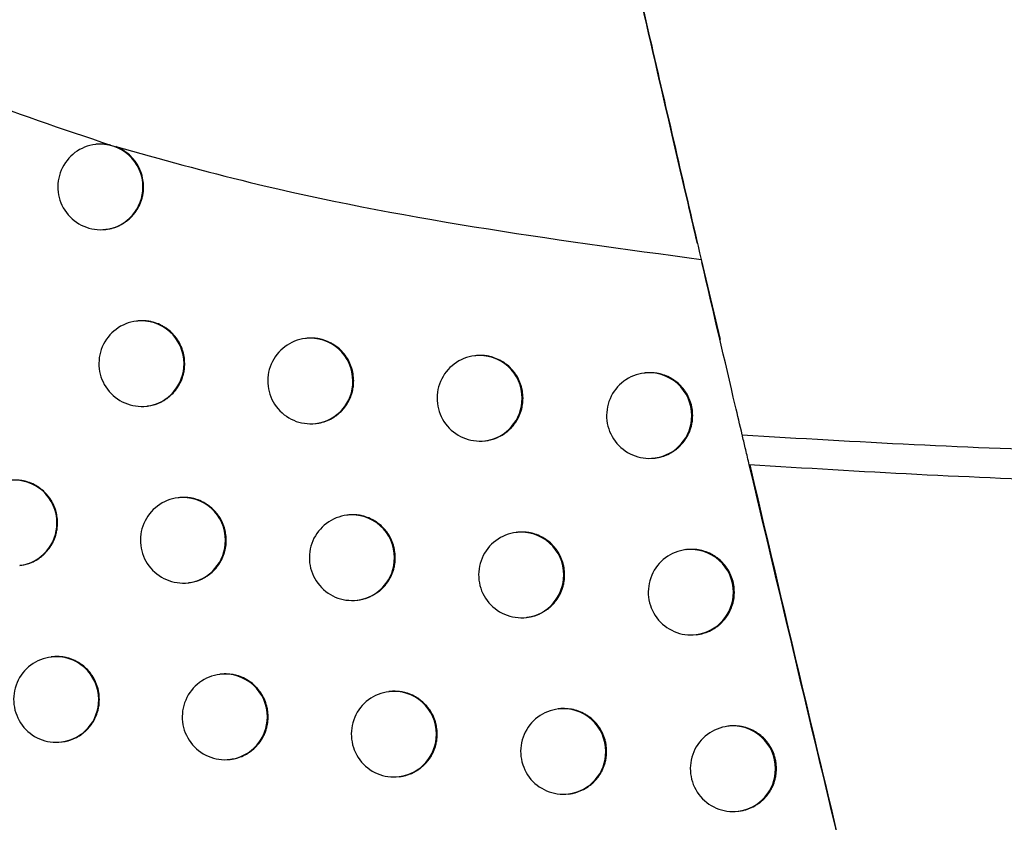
# Model space of a CAD drawing. Header units: millimetres. Extents: x -0.66 to 0.91, y -0.4 to 0.64.
# Tile 122 of 171: x 0.29636 to 0.30786, y 0.0024 to 0.01178. Entities that reach past the tile are written whole.
import ezdxf

# ---------------------------------------------------------------- set-up
doc = ezdxf.new("R2010")
doc.units = ezdxf.units.MM
doc.layers.add('FORMAT', color=7, linetype='Continuous')

msp = doc.modelspace()

# ---------------------------------------------------------------- linework, layer by layer
at = {"layer": 'FORMAT', "color": 7, "linetype": 'Continuous', "lineweight": 25}
for p, q in [((0.297253, 0.010321), (0.297246, 0.01032)), ((0.297421, 0.010312), (0.297482, 0.010293)), ((0.297365, 0.009327), (0.297372, 0.009328)), ((0.304322, 0.008976), (0.304543, 0.008042)), ((0.297733, 0.008256), (0.297726, 0.008255)), ((0.299706, 0.008053), (0.299699, 0.008052)), ((0.301684, 0.007851), (0.301676, 0.00785)), ((0.303665, 0.007649), (0.303658, 0.007648)), ((0.297845, 0.007262), (0.297852, 0.007263)), ((0.299818, 0.007059), (0.299825, 0.00706)), ((0.301795, 0.006857), (0.301803, 0.006858)), ((0.303777, 0.006655), (0.303784, 0.006656)), ((0.298218, 0.006192), (0.298211, 0.006191)), ((0.300192, 0.00599), (0.300184, 0.005989)), ((0.30217, 0.005788), (0.302162, 0.005787)), ((0.304152, 0.005586), (0.304145, 0.005585)), ((0.29636, 0.005402), (0.296367, 0.005403)), ((0.29833, 0.005199), (0.298337, 0.005199)), ((0.300303, 0.004996), (0.300311, 0.004997)), ((0.302281, 0.004794), (0.302289, 0.004795)), ((0.304264, 0.004592), (0.304271, 0.004593)), ((0.296737, 0.004333), (0.296729, 0.004332)), ((0.298707, 0.00413), (0.2987, 0.004129)), ((0.300682, 0.003927), (0.300674, 0.003926)), ((0.30266, 0.003725), (0.302653, 0.003724)), ((0.304643, 0.003524), (0.304636, 0.003523)), ((0.296848, 0.003339), (0.296855, 0.00334)), ((0.298819, 0.003136), (0.298826, 0.003137)), ((0.300793, 0.002933), (0.300801, 0.002934)), ((0.302772, 0.002731), (0.302779, 0.002732)), ((0.304755, 0.00253), (0.304762, 0.002531))]:
    msp.add_line(p, q, dxfattribs=at)
for centre, radius, start, end in [((0.297305, 0.009823), 0.0005, 96.834402, 276.834402), ((0.297302, 0.009825), 0.0004977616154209, 359.783656, 96.494217), ((0.297303, 0.009819), 0.0004962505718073, 277.081511, 0.459763), ((0.297785, 0.007759), 0.0005, 96.834402, 276.834402), ((0.297782, 0.00776), 0.000497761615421, 359.783656, 96.494217), ((0.299755, 0.007558), 0.000497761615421, 359.783656, 96.494217), ((0.299758, 0.007556), 0.0005, 96.834402, 276.834402), ((0.301736, 0.007354), 0.0005, 96.834402, 276.834402), ((0.301733, 0.007356), 0.000497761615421, 359.783656, 96.494217), ((0.297784, 0.007755), 0.0004962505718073, 277.081511, 0.459763), ((0.303717, 0.007152), 0.0005, 96.834402, 276.834402), ((0.303714, 0.007154), 0.000497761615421, 359.783656, 96.494217), ((0.299757, 0.007552), 0.0004962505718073, 277.081511, 0.459763), ((0.301734, 0.00735), 0.0004962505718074, 277.081511, 0.459763), ((0.303716, 0.007148), 0.0004962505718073, 277.081511, 0.459763), ((0.296297, 0.0059), 0.0004977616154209, 359.783656, 96.494217), ((0.29827, 0.005695), 0.0005000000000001, 96.834402, 276.834402), ((0.298267, 0.005697), 0.000497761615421, 359.783656, 96.494217), ((0.300244, 0.005492), 0.0005000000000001, 96.834402, 276.834402), ((0.300241, 0.005494), 0.000497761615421, 359.783656, 96.494217), ((0.296299, 0.005894), 0.0004962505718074, 277.081511, 0.459763), ((0.302222, 0.00529), 0.0005, 96.834402, 276.834402), ((0.302219, 0.005292), 0.0004977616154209, 359.783656, 96.494217), ((0.298268, 0.005691), 0.0004962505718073, 277.081511, 0.459763), ((0.304204, 0.005089), 0.0005000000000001, 96.834402, 276.834402), ((0.304201, 0.00509), 0.000497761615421, 359.783656, 96.494217), ((0.300242, 0.005488), 0.0004962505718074, 277.081511, 0.459763), ((0.30222, 0.005286), 0.0004962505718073, 277.081511, 0.459763), ((0.304202, 0.005085), 0.0004962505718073, 277.081511, 0.459763), ((0.296789, 0.003835), 0.0005, 96.834402, 276.834402), ((0.296785, 0.003837), 0.0004977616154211, 359.783656, 96.494217), ((0.298759, 0.003632), 0.0005, 96.834402, 276.834402), ((0.298756, 0.003634), 0.0004977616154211, 359.783656, 96.494217), ((0.300734, 0.00343), 0.0005, 96.834402, 276.834402), ((0.300731, 0.003432), 0.0004977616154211, 359.783656, 96.494217), ((0.296787, 0.003831), 0.0004962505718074, 277.081511, 0.459763), ((0.302713, 0.003228), 0.0005, 96.834402, 276.834402), ((0.302709, 0.00323), 0.0004977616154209, 359.783656, 96.494217), ((0.298757, 0.003628), 0.0004962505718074, 277.081511, 0.459763), ((0.304695, 0.003026), 0.0005, 96.834402, 276.834402), ((0.304692, 0.003028), 0.0004977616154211, 359.783656, 96.494217), ((0.300732, 0.003426), 0.0004962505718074, 277.081511, 0.459763), ((0.302711, 0.003224), 0.0004962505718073, 277.081511, 0.459763), ((0.304694, 0.003022), 0.0004962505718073, 277.081511, 0.459763)]:
    msp.add_arc(centre, radius, start, end, dxfattribs=at)
for points, knots in [([(0.3020470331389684, 0.0189602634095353), (0.3008905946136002, 0.01877453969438), (0.2985816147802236, 0.0184037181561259), (0.2955339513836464, 0.0174513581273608), (0.2934077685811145, 0.0163472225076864), (0.2924434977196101, 0.015289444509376), (0.2921340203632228, 0.0145798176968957), (0.2921063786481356, 0.0139493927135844), (0.2923267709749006, 0.0132771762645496), (0.292957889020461, 0.0124370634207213), (0.2946385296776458, 0.0112474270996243), (0.2962919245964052, 0.0106914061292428), (0.2974213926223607, 0.010311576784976)], [0, 0, 0, 0, 0.1891959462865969, 0.3777542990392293, 0.5177880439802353, 0.5720933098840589, 0.6062566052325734, 0.6406772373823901, 0.6708837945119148, 0.7183599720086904, 0.8076059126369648, 1, 1, 1, 1]), ([(0.3020470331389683, 0.0189602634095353), (0.3020792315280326, 0.0188156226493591), (0.3022345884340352, 0.0181177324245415), (0.3025339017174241, 0.0167808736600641), (0.3030684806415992, 0.014412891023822), (0.3036973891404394, 0.0116620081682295), (0.3041311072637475, 0.0097966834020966), (0.3043219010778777, 0.0089761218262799)], [0, 0, 0, 0, 0.0470910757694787, 0.2272139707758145, 0.4073527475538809, 0.7392928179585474, 1, 1, 1, 1]), ([(0.3042787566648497, 0.0091610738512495), (0.3042423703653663, 0.009316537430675), (0.303972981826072, 0.0104675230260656), (0.3033733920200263, 0.0130720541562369), (0.3027268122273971, 0.0159129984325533), (0.302410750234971, 0.0173318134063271), (0.3023381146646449, 0.0176578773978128)], [0, 0, 0, 0, 0.0630132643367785, 0.4665231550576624, 0.8773993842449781, 1, 1, 1, 1]), ([(0.2974213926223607, 0.010311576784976), (0.297420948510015, 0.0103116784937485), (0.2974071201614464, 0.0103148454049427), (0.2973795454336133, 0.0103198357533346), (0.2973381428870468, 0.0103241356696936), (0.2972963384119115, 0.0103236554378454), (0.2972674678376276, 0.01032407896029), (0.2972534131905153, 0.010320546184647), (0.297253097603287, 0.0103204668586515)], [0, 0, 0, 0, 0.0080648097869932, 0.2511143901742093, 0.4958638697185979, 0.7432461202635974, 0.9942347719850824, 0.9999999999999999, 0.9999999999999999, 0.9999999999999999, 0.9999999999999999]), ([(0.2973716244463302, 0.0093280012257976), (0.2973813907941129, 0.0093292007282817), (0.2974050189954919, 0.0093321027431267), (0.2974420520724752, 0.0093408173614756), (0.2974820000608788, 0.0093534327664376), (0.2975205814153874, 0.009369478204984), (0.2975575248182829, 0.0093885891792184), (0.2975931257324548, 0.0094110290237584), (0.2976487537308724, 0.0094531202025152), (0.2976973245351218, 0.0095048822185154), (0.2977434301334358, 0.009574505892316), (0.2977684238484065, 0.0096250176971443), (0.2977868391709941, 0.0096780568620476), (0.2977981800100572, 0.0097225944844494), (0.297805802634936, 0.0097714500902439), (0.2978082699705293, 0.009820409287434), (0.297805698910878, 0.0098799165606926), (0.2977962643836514, 0.0099356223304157), (0.2977799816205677, 0.0099894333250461), (0.2977592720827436, 0.0100416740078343), (0.2977321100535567, 0.0100911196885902), (0.2976991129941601, 0.0101364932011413), (0.2976624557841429, 0.0101788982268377), (0.2976206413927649, 0.0102165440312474), (0.2975719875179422, 0.0102501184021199), (0.2975298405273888, 0.0102740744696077), (0.2974982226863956, 0.0102868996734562), (0.2974823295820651, 0.0102933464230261)], [0, 0, 0, 0, 0.0223323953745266, 0.0540298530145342, 0.0861893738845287, 0.1173330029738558, 0.1486944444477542, 0.1803932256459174, 0.2125540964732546, 0.306540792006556, 0.3387028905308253, 0.4009288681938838, 0.4328561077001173, 0.4650181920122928, 0.5042283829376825, 0.5438764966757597, 0.5750174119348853, 0.6380163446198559, 0.6701744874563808, 0.7013154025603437, 0.7643143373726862, 0.7964724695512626, 0.8276135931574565, 0.8906129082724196, 0.9227711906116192, 0.9611799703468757, 1, 1, 1, 1]), ([(0.2974823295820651, 0.010293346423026), (0.2980044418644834, 0.0101485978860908), (0.3002399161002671, 0.0095288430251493), (0.3025507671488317, 0.0092159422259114), (0.3043219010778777, 0.0089761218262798)], [0, 0, 0, 0, 0.2335577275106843, 1, 1, 1, 1]), ([(0.3048016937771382, 0.0069269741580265), (0.3047749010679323, 0.0070407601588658), (0.3046326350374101, 0.0076449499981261), (0.304466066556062, 0.0083588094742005), (0.3043308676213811, 0.008938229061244)], [0, 0, 0, 0, 0.1883282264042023, 1, 1, 1, 1]), ([(0.2982880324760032, 0.0077595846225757), (0.2982867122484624, 0.0077872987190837), (0.298284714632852, 0.0078292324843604), (0.298272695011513, 0.0078842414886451), (0.2982604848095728, 0.0079248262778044), (0.2982397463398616, 0.0079770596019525), (0.2982125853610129, 0.0080265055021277), (0.298179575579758, 0.0080718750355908), (0.298142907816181, 0.0081142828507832), (0.2981010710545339, 0.0081518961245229), (0.2980550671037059, 0.0081837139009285), (0.2980065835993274, 0.0082115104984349), (0.2979547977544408, 0.0082330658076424), (0.2979009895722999, 0.0082477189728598), (0.2978461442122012, 0.0082578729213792), (0.2977903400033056, 0.0082602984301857), (0.2977479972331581, 0.0082582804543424), (0.2977336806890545, 0.0082559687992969), (0.2977333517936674, 0.0082559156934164)], [0, 0, 0, 0, 0.0984038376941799, 0.1488933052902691, 0.1997541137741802, 0.2490060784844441, 0.3486441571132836, 0.3995049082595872, 0.4487576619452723, 0.5483972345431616, 0.5992586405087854, 0.6485145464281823, 0.748160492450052, 0.7990251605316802, 0.8482840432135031, 0.9479360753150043, 0.9988039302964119, 1, 1, 1, 1]), ([(0.3002622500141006, 0.0075569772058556), (0.3002609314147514, 0.0075846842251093), (0.3002589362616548, 0.0076266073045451), (0.3002469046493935, 0.0076816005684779), (0.3002346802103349, 0.0077221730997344), (0.300213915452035, 0.0077743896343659), (0.3001867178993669, 0.0078238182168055), (0.3001536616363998, 0.0078691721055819), (0.3001169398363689, 0.007911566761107), (0.3000750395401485, 0.0079491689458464), (0.3000289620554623, 0.0079809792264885), (0.2999803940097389, 0.0080087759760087), (0.2999285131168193, 0.0080303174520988), (0.2998746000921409, 0.0080450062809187), (0.2998334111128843, 0.008052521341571), (0.2997919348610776, 0.0080566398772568), (0.2997498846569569, 0.0080568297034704), (0.2997212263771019, 0.0080555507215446), (0.2997068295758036, 0.0080532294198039), (0.2997064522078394, 0.0080531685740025)], [0, 0, 0, 0, 0.0983580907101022, 0.1488241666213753, 0.1996614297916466, 0.248890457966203, 0.3484820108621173, 0.3993187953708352, 0.4485532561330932, 0.5481553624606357, 0.5989970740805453, 0.6482470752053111, 0.7478805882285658, 0.7987383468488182, 0.8480036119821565, 0.8976133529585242, 0.9477565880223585, 0.9986305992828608, 1, 1, 1, 1]), ([(0.3022406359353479, 0.007354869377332), (0.302239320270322, 0.0073825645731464), (0.3022373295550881, 0.0074244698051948), (0.3022252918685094, 0.007479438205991), (0.3022130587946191, 0.0075199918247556), (0.3021922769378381, 0.0075721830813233), (0.3021650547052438, 0.0076215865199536), (0.3021319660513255, 0.0076669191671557), (0.3020952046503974, 0.0077092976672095), (0.3020532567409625, 0.00774688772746), (0.3020071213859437, 0.0077786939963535), (0.3019584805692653, 0.0078064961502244), (0.3019065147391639, 0.0078280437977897), (0.3018525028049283, 0.0078427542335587), (0.3018112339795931, 0.007850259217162), (0.3017696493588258, 0.0078544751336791), (0.3017275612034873, 0.0078543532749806), (0.3016986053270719, 0.0078539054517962), (0.3016842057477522, 0.0078509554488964), (0.3016837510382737, 0.0078508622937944)], [0, 0, 0, 0, 0.0982942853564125, 0.1487277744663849, 0.199532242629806, 0.2487292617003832, 0.3482558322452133, 0.3990590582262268, 0.4482698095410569, 0.5478231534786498, 0.598638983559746, 0.6478868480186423, 0.7475151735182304, 0.7983692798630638, 0.8476543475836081, 0.8972838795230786, 0.9474468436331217, 0.9983404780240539, 1, 1, 1, 1]), ([(0.2978518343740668, 0.0072638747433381), (0.2978754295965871, 0.0072672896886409), (0.2979130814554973, 0.0072727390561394), (0.2979623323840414, 0.0072889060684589), (0.2980009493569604, 0.007304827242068), (0.2980379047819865, 0.0073239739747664), (0.2980735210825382, 0.0073464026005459), (0.2981179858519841, 0.0073800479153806), (0.2981581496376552, 0.0074193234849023), (0.2981929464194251, 0.0074631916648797), (0.2982239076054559, 0.0075099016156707), (0.2982488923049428, 0.007560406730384), (0.2982673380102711, 0.0076134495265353), (0.2982786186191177, 0.0076579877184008), (0.2982865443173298, 0.0077068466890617), (0.2982875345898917, 0.0077419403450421), (0.2982880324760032, 0.0077595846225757)], [0, 0, 0, 0, 0.099232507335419, 0.1583493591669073, 0.2155998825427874, 0.2732508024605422, 0.3315218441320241, 0.3906423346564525, 0.5050310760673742, 0.5637221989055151, 0.6228450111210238, 0.7372309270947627, 0.7959207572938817, 0.8550423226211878, 0.9271186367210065, 1, 1, 1, 1]), ([(0.3042231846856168, 0.0071532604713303), (0.3042218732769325, 0.0071809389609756), (0.3042198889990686, 0.0072228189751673), (0.3042078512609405, 0.00727775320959), (0.3041956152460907, 0.0073182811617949), (0.3041748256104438, 0.0073704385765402), (0.304147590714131, 0.0074198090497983), (0.3041144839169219, 0.0074651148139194), (0.3040776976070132, 0.0075074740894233), (0.3040357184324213, 0.0075450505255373), (0.3039895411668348, 0.0075768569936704), (0.3039408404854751, 0.0076046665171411), (0.3038887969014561, 0.0076262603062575), (0.303834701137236, 0.0076409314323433), (0.3037794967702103, 0.0076512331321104), (0.3037234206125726, 0.0076531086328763), (0.3036803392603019, 0.0076521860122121), (0.3036657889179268, 0.0076492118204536), (0.3036652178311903, 0.00764909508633)], [0, 0, 0, 0, 0.0982114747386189, 0.1486026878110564, 0.1993646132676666, 0.2485200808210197, 0.3479622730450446, 0.3987218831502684, 0.4479027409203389, 0.5473944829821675, 0.598177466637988, 0.6474260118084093, 0.7470544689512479, 0.7979071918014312, 0.84722468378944, 0.9469936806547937, 0.9979195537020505, 1, 1, 1, 1]), ([(0.2998251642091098, 0.0070606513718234), (0.2998349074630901, 0.0070618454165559), (0.2998585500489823, 0.0070647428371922), (0.29989563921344, 0.0070734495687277), (0.2999487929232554, 0.0070901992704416), (0.2999997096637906, 0.0071138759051), (0.3000470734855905, 0.0071436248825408), (0.3001029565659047, 0.0071858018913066), (0.3001516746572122, 0.0072375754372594), (0.3001903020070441, 0.0072957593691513), (0.3002173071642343, 0.00734495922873), (0.3002380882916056, 0.0073974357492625), (0.3002528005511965, 0.0074553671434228), (0.300260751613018, 0.0075042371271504), (0.3002617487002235, 0.0075393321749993), (0.3002622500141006, 0.0075569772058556)], [0, 0, 0, 0, 0.0408681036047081, 0.0991688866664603, 0.1583192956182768, 0.2727826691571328, 0.3315120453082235, 0.3906734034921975, 0.5635559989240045, 0.6227169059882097, 0.679991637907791, 0.7958607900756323, 0.855007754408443, 0.9271010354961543, 1, 1, 1, 1]), ([(0.3018025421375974, 0.0068584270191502), (0.3018122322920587, 0.0068596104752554), (0.3018358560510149, 0.0068624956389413), (0.3018729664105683, 0.0068711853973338), (0.3019396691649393, 0.0068921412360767), (0.3020028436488, 0.0069248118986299), (0.3020585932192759, 0.0069668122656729), (0.302089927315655, 0.0069948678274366), (0.3021186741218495, 0.0070253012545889), (0.3021450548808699, 0.0070584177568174), (0.3021684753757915, 0.0070935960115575), (0.3021955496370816, 0.00714281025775), (0.3022163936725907, 0.0071953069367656), (0.3022311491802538, 0.0072532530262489), (0.3022391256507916, 0.0073021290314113), (0.3022401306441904, 0.0073372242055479), (0.3022406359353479, 0.007354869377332)], [0, 0, 0, 0, 0.0405612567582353, 0.0988848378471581, 0.1580581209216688, 0.3310373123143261, 0.3902310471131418, 0.4475416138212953, 0.505253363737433, 0.5635867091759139, 0.6227717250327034, 0.6800452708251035, 0.795913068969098, 0.8550605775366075, 0.9271272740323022, 0.9999999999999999, 0.9999999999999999, 0.9999999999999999, 0.9999999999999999]), ([(0.3037840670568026, 0.0066567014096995), (0.303793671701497, 0.0066578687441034), (0.303817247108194, 0.0066607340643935), (0.3038543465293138, 0.0066693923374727), (0.303907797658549, 0.0066861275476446), (0.3039590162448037, 0.0067098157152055), (0.3040066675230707, 0.0067395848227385), (0.3040405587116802, 0.0067650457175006), (0.3040719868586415, 0.0067931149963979), (0.3041008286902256, 0.0068235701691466), (0.3041272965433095, 0.0068567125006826), (0.3041507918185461, 0.0068919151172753), (0.3041779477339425, 0.0069411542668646), (0.3041988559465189, 0.0069936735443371), (0.3042136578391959, 0.0070516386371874), (0.3042216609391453, 0.0071005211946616), (0.3042226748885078, 0.0071356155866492), (0.3042231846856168, 0.0071532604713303)], [0, 0, 0, 0, 0.0401138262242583, 0.0984627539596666, 0.1576614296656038, 0.2722574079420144, 0.3310558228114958, 0.3902872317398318, 0.4476193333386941, 0.5053530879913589, 0.5637093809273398, 0.6229188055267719, 0.6801803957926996, 0.7960254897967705, 0.8551631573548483, 0.9271784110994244, 1, 1, 1, 1]), ([(0.3048016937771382, 0.0069269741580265), (0.3054705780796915, 0.0068871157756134), (0.3068086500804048, 0.0068073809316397), (0.3088438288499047, 0.0067293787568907), (0.3109050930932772, 0.0066773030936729), (0.312296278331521, 0.0066685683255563), (0.3129920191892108, 0.0066642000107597)], [0, 0, 0, 0, 0.2456240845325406, 0.4913595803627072, 0.7456255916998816, 1, 1, 1, 1]), ([(0.3048842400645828, 0.0065767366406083), (0.3048772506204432, 0.0066063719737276), (0.3048630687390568, 0.0066665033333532), (0.304842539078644, 0.0067535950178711), (0.3048230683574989, 0.006836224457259), (0.3048097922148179, 0.0068925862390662), (0.3048030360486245, 0.0069212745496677), (0.3048016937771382, 0.0069269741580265)], [0, 0, 0, 0, 0.2318367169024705, 0.4704066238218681, 0.702234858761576, 0.9408419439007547, 1, 1, 1, 1]), ([(0.3128616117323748, 0.0063088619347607), (0.3128522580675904, 0.0063088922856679), (0.3121704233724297, 0.0063111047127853), (0.3108160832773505, 0.0063254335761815), (0.3088182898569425, 0.0063771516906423), (0.3068401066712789, 0.0064565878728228), (0.3055362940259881, 0.006536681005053), (0.3048842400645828, 0.0065767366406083)], [0, 0, 0, 0, 0.0035103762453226, 0.255888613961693, 0.5083752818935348, 0.754131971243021, 1, 1, 1, 1]), ([(0.3069577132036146, -0.0020425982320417), (0.3066073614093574, -0.0006072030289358), (0.3059066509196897, 0.0022636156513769), (0.3052250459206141, 0.0051390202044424), (0.3048842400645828, 0.0065767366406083)], [0, 0, 0, 0, 0.4999950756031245, 1, 1, 1, 1]), ([(0.3048897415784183, 0.0065764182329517), (0.3051921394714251, 0.0052914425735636), (0.3059765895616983, 0.0019580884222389), (0.3067928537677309, -0.0013676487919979), (0.3072944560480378, -0.0034113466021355)], [0, 0, 0, 0, 0.3854902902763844, 1, 1, 1, 1]), ([(0.2968021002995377, 0.0058990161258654), (0.2968007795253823, 0.0059267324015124), (0.2967987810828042, 0.0059686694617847), (0.2967867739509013, 0.0060236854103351), (0.2967745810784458, 0.006064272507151), (0.2967590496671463, 0.0061034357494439), (0.2967404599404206, 0.0061409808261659), (0.2967185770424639, 0.0061772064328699), (0.2966937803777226, 0.006211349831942), (0.2966571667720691, 0.0062537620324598), (0.2966153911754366, 0.006291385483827), (0.2965694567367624, 0.0063232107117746), (0.2965210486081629, 0.0063510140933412), (0.2964693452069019, 0.0063725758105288), (0.2964156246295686, 0.0063872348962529), (0.2963608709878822, 0.0063973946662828), (0.296305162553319, 0.0063998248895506), (0.2962629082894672, 0.0063978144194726), (0.2962486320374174, 0.0063955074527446), (0.2962483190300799, 0.0063954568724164)], [0, 0, 0, 0, 0.0984053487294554, 0.1488955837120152, 0.199757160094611, 0.2490098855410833, 0.2986070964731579, 0.3487378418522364, 0.3995994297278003, 0.4488520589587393, 0.5484914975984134, 0.5993529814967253, 0.6486055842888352, 0.748244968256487, 0.7991064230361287, 0.8483590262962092, 0.9479984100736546, 0.9988598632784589, 0.9999999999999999, 0.9999999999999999, 0.9999999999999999, 0.9999999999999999]), ([(0.2987729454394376, 0.0056960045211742), (0.2987716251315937, 0.0057237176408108), (0.2987696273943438, 0.0057656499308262), (0.298757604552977, 0.0058206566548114), (0.298745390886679, 0.0058612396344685), (0.2987246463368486, 0.0059134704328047), (0.2986974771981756, 0.0059629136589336), (0.298664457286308, 0.0060082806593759), (0.2986277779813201, 0.0060506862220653), (0.2985859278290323, 0.0060882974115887), (0.2985399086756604, 0.0061201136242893), (0.298491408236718, 0.0061479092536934), (0.2984396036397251, 0.0061694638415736), (0.2983857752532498, 0.006184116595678), (0.2983309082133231, 0.0061942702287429), (0.2982750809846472, 0.0061966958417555), (0.2982327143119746, 0.0061946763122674), (0.2982183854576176, 0.0061923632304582), (0.2982180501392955, 0.00619230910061)], [0, 0, 0, 0, 0.0983990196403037, 0.1488860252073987, 0.1997443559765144, 0.2489939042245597, 0.3486270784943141, 0.3994852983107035, 0.4487362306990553, 0.5483720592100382, 0.5992314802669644, 0.6484871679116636, 0.7481326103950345, 0.7989969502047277, 0.8482571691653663, 0.9479118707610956, 0.9987810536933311, 1, 1, 1, 1]), ([(0.3007479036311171, 0.0054934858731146), (0.3007465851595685, 0.0055211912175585), (0.300744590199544, 0.005563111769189), (0.3007325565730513, 0.0056181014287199), (0.3007203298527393, 0.0056586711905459), (0.3006995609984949, 0.005710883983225), (0.3006723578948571, 0.0057603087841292), (0.3006392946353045, 0.0058056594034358), (0.3006025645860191, 0.0058480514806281), (0.300560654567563, 0.0058856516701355), (0.3005145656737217, 0.0059174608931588), (0.3004659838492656, 0.0059452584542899), (0.3004140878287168, 0.0059667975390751), (0.3003601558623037, 0.0059814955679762), (0.3003189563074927, 0.0059889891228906), (0.300277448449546, 0.0059931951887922), (0.3002354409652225, 0.005993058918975), (0.3002066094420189, 0.0059926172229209), (0.3001923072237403, 0.0059896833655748), (0.3001919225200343, 0.0059896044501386)], [0, 0, 0, 0, 0.0983494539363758, 0.1488111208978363, 0.1996439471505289, 0.2488686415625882, 0.3484513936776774, 0.3992836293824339, 0.4485149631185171, 0.548110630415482, 0.5989489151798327, 0.6481988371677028, 0.7478320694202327, 0.7986895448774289, 0.8479577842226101, 0.8975704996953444, 0.9477167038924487, 0.9985936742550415, 1, 1, 1, 1]), ([(0.2963666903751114, 0.0054033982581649), (0.2963902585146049, 0.0054068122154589), (0.2964278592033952, 0.0054122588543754), (0.2964770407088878, 0.0054284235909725), (0.2965284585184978, 0.0054496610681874), (0.2965770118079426, 0.0054775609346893), (0.2966214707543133, 0.0055112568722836), (0.2966629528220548, 0.0055486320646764), (0.2966996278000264, 0.0055911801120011), (0.2967305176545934, 0.0056378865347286), (0.2967573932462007, 0.0056870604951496), (0.2967780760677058, 0.0057395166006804), (0.2967927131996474, 0.0057974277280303), (0.296800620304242, 0.005846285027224), (0.2968016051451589, 0.0058813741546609), (0.2968021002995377, 0.0058990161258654)], [0, 0, 0, 0, 0.0993011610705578, 0.1584254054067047, 0.2156785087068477, 0.3315031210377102, 0.3906263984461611, 0.4478797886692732, 0.5637049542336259, 0.622828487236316, 0.6800827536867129, 0.7959097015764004, 0.8550341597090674, 0.927114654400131, 1, 1, 1, 1]), ([(0.3027269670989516, 0.0052914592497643), (0.3027256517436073, 0.0053191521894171), (0.3027236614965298, 0.0053610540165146), (0.3027116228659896, 0.0054160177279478), (0.302699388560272, 0.0054565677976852), (0.3026786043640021, 0.005508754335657), (0.302651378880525, 0.0055581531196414), (0.3026182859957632, 0.0056034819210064), (0.3025815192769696, 0.005645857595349), (0.3025395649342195, 0.0056834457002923), (0.302493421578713, 0.0057152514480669), (0.3024447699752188, 0.0057430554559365), (0.3023927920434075, 0.0057646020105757), (0.3023387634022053, 0.0057793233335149), (0.3022974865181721, 0.005786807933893), (0.3022558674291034, 0.0057911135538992), (0.3022138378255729, 0.0057906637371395), (0.3021846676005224, 0.005791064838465), (0.3021703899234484, 0.0057874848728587), (0.3021699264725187, 0.005787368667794)], [0, 0, 0, 0, 0.0982826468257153, 0.1487101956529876, 0.1995086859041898, 0.2486998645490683, 0.348214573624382, 0.3990116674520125, 0.4482182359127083, 0.5477629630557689, 0.5985742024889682, 0.6478220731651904, 0.7474502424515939, 0.798304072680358, 0.8475934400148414, 0.8972272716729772, 0.9473945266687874, 0.9982924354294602, 0.9999999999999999, 0.9999999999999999, 0.9999999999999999, 0.9999999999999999]), ([(0.2983365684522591, 0.0052002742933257), (0.2983601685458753, 0.005203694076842), (0.2983978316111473, 0.0052091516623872), (0.2984601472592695, 0.0052295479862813), (0.2985109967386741, 0.0052529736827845), (0.2985582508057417, 0.0052827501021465), (0.2986028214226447, 0.0053164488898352), (0.2986430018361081, 0.0053557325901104), (0.2986778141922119, 0.0053995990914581), (0.298701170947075, 0.0054348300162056), (0.298721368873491, 0.0054717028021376), (0.2987383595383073, 0.0055099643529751), (0.2987522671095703, 0.0055499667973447), (0.2987635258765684, 0.0055944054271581), (0.2987714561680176, 0.0056432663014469), (0.2987724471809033, 0.0056783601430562), (0.2987729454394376, 0.0056960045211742)], [0, 0, 0, 0, 0.0992106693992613, 0.1583289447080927, 0.2727186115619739, 0.3314100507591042, 0.3905331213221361, 0.5049263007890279, 0.5636197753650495, 0.6227449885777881, 0.6799967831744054, 0.7376490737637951, 0.7959216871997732, 0.8550440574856, 0.927119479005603, 1, 1, 1, 1]), ([(0.3047101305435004, 0.0050899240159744), (0.3047088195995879, 0.005117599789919), (0.3047068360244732, 0.0051594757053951), (0.3046947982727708, 0.0052144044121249), (0.3046825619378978, 0.0052549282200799), (0.3046617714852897, 0.0053070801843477), (0.3046345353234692, 0.0053564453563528), (0.3046014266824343, 0.0054017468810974), (0.304564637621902, 0.0054441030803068), (0.3045226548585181, 0.0054816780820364), (0.3044764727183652, 0.0055134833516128), (0.3044277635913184, 0.0055412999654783), (0.3043757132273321, 0.0055628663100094), (0.3043215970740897, 0.0055776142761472), (0.304280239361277, 0.0055851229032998), (0.3042385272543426, 0.0055894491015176), (0.3041963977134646, 0.0055890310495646), (0.3041670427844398, 0.005589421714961), (0.3041526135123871, 0.0055858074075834), (0.3041520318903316, 0.0055856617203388)], [0, 0, 0, 0, 0.0981887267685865, 0.1485683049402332, 0.1993185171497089, 0.2484625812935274, 0.3478816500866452, 0.3986293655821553, 0.4478007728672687, 0.5472732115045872, 0.5980461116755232, 0.6472902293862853, 0.746909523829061, 0.7977573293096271, 0.8470756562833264, 0.8967384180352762, 0.9469344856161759, 0.9978610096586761, 1, 1, 1, 1]), ([(0.3003106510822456, 0.0049971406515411), (0.3003203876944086, 0.0049983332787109), (0.3003440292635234, 0.0050012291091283), (0.3003811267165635, 0.0050099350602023), (0.3004476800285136, 0.0050308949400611), (0.3005107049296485, 0.005063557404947), (0.3005663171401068, 0.005105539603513), (0.3005975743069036, 0.0051335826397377), (0.3006262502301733, 0.0051640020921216), (0.3006525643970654, 0.005197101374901), (0.3006759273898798, 0.0052322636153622), (0.300702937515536, 0.0052814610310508), (0.3007237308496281, 0.0053339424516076), (0.3007384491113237, 0.0053918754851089), (0.3007464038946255, 0.0054407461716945), (0.3007474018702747, 0.0054758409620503), (0.3007479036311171, 0.0054934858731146)], [0, 0, 0, 0, 0.0408225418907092, 0.0991216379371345, 0.1582703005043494, 0.3311547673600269, 0.3903156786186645, 0.447602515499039, 0.5052901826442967, 0.563598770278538, 0.6227580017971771, 0.6800276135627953, 0.7958865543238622, 0.8550284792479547, 0.9271114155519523, 1, 1, 1, 1]), ([(0.3022887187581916, 0.0047949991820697), (0.3022983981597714, 0.0047961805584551), (0.3023220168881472, 0.0047990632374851), (0.3023591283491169, 0.0048077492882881), (0.3024258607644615, 0.0048287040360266), (0.3024890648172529, 0.0048613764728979), (0.3025448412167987, 0.0049033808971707), (0.3025761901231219, 0.0049314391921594), (0.3026049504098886, 0.0049618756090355), (0.3026313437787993, 0.0049949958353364), (0.3026547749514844, 0.0050301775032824), (0.3026818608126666, 0.0050793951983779), (0.3027027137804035, 0.0051318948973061), (0.3027174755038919, 0.0051898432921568), (0.302725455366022, 0.0052387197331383), (0.3027264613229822, 0.005273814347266), (0.3027269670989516, 0.0052914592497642)], [0, 0, 0, 0, 0.0405039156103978, 0.0988336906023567, 0.1580132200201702, 0.3310146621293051, 0.3902161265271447, 0.4475319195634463, 0.5052489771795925, 0.5635877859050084, 0.6227785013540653, 0.680052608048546, 0.7959217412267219, 0.8550701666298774, 0.9271320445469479, 1, 1, 1, 1]), ([(0.3042708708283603, 0.004593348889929), (0.3042804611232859, 0.0045945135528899), (0.3043040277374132, 0.0045973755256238), (0.3043411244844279, 0.0046060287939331), (0.3043945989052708, 0.0046227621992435), (0.3044458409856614, 0.0046464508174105), (0.3044935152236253, 0.0046762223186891), (0.3045274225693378, 0.0047016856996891), (0.3045588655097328, 0.004729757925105), (0.3045877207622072, 0.0047602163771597), (0.3046142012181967, 0.0047933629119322), (0.3046377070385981, 0.0048285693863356), (0.3046648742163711, 0.0048778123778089), (0.3046857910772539, 0.0049303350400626), (0.3047005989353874, 0.0049883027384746), (0.3047086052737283, 0.0050371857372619), (0.3047096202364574, 0.0050722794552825), (0.3047101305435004, 0.0050899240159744)], [0, 0, 0, 0, 0.040043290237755, 0.0983999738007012, 0.1576064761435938, 0.2722205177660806, 0.3310283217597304, 0.3902692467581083, 0.4476076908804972, 0.5053478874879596, 0.5637108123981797, 0.6229271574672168, 0.6801893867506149, 0.7960360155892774, 0.8551747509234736, 0.9271841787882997, 1, 1, 1, 1]), ([(0.2972906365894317, 0.0038363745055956), (0.2972893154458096, 0.0038640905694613), (0.2972873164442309, 0.0039060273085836), (0.2972753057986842, 0.0039610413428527), (0.2972631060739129, 0.0040016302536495), (0.297242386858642, 0.0040538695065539), (0.2972152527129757, 0.0041033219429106), (0.2971822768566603, 0.0041486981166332), (0.2971456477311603, 0.0041911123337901), (0.2971038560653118, 0.0042287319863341), (0.2970579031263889, 0.004260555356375), (0.2970094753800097, 0.0042883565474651), (0.2969577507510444, 0.0043099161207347), (0.2969040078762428, 0.00432457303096), (0.2968492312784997, 0.0043347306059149), (0.2967934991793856, 0.0043371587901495), (0.2967512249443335, 0.0043351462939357), (0.2967369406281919, 0.0043328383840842), (0.2967366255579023, 0.0043327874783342)], [0, 0, 0, 0, 0.0984131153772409, 0.1489073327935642, 0.1997729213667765, 0.2490295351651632, 0.3486770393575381, 0.3995426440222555, 0.4487991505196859, 0.5484464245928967, 0.5993118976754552, 0.6485686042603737, 0.7482162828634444, 0.7990819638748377, 0.8483388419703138, 0.9479868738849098, 0.9988527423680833, 1, 1, 1, 1]), ([(0.2992622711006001, 0.0036334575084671), (0.2992609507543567, 0.0036611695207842), (0.2992589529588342, 0.0037031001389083), (0.2992469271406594, 0.0037581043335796), (0.2992347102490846, 0.0037986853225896), (0.2992139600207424, 0.003850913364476), (0.2991867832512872, 0.0039003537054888), (0.2991537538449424, 0.0039457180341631), (0.2991170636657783, 0.0039881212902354), (0.2990752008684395, 0.0040257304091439), (0.2990291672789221, 0.0040575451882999), (0.2989806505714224, 0.0040853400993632), (0.298928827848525, 0.0041068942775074), (0.2988749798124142, 0.004121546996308), (0.298820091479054, 0.0041317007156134), (0.2987642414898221, 0.004134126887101), (0.298721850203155, 0.0041321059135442), (0.2987075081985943, 0.0041297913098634), (0.2987071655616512, 0.0041297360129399)], [0, 0, 0, 0, 0.0983933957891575, 0.1488775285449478, 0.1997329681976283, 0.2489796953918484, 0.3486071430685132, 0.3994624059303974, 0.4487112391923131, 0.5483427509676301, 0.5991998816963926, 0.6484553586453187, 0.74810030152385, 0.7989643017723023, 0.8482261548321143, 0.9478841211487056, 0.9987549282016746, 0.9999999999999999, 0.9999999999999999, 0.9999999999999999, 0.9999999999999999]), ([(0.3012379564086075, 0.0034310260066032), (0.3012366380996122, 0.0034587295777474), (0.3012346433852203, 0.0035006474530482), (0.3012226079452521, 0.003555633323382), (0.301210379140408, 0.0035962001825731), (0.3011896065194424, 0.0036484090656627), (0.3011623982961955, 0.0036978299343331), (0.3011293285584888, 0.0037431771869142), (0.3010925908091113, 0.0037855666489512), (0.3010506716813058, 0.0038231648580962), (0.3010045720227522, 0.003854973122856), (0.3009559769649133, 0.0038827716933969), (0.3009040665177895, 0.0039043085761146), (0.3008501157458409, 0.0039190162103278), (0.3008089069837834, 0.0039264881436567), (0.3007673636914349, 0.0039307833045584), (0.3007254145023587, 0.0039303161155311), (0.3006963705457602, 0.0039307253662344), (0.300682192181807, 0.0039271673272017), (0.3006818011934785, 0.0039270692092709)], [0, 0, 0, 0, 0.0983405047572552, 0.1487976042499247, 0.1996258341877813, 0.2488460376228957, 0.348419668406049, 0.3992471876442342, 0.4484753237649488, 0.5480644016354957, 0.598899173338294, 0.6481491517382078, 0.7477823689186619, 0.7986396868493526, 0.8479112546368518, 0.8975272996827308, 0.9476768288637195, 0.9985571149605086, 1, 1, 1, 1]), ([(0.2968550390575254, 0.0033407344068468), (0.2968786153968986, 0.003344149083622), (0.2969162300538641, 0.0033495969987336), (0.2969654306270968, 0.003365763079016), (0.2970168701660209, 0.003387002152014), (0.2970654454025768, 0.003414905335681), (0.297109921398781, 0.0034485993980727), (0.2971410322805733, 0.0034766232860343), (0.297169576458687, 0.0035070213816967), (0.2971957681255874, 0.003540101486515), (0.2972266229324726, 0.0035867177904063), (0.2972515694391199, 0.0036372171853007), (0.2972699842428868, 0.0036902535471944), (0.2972812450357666, 0.0037347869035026), (0.2972891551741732, 0.0037836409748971), (0.2972901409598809, 0.0038187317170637), (0.2972906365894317, 0.0038363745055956)], [0, 0, 0, 0, 0.0992824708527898, 0.1583993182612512, 0.2156463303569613, 0.3314585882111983, 0.3905755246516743, 0.447823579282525, 0.5054720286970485, 0.5637405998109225, 0.6228586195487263, 0.7372401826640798, 0.7959275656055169, 0.8550465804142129, 0.9271208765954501, 1, 1, 1, 1]), ([(0.3032176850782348, 0.0032290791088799), (0.3032163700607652, 0.0032567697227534), (0.3032143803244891, 0.0032986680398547), (0.3032023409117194, 0.0033536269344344), (0.3031901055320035, 0.0033941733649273), (0.3031693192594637, 0.0034463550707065), (0.303142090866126, 0.0034957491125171), (0.3031089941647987, 0.0035410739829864), (0.3030722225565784, 0.0035834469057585), (0.3030302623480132, 0.0036210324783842), (0.3029841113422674, 0.0036528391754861), (0.3029354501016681, 0.0036806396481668), (0.3028834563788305, 0.0037022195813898), (0.3028294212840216, 0.0037168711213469), (0.3027742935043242, 0.0037271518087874), (0.3027183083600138, 0.0037289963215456), (0.3026753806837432, 0.0037280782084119), (0.3026609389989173, 0.0037251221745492), (0.302660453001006, 0.0037250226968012)], [0, 0, 0, 0, 0.0982777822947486, 0.1487028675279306, 0.199498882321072, 0.2486876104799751, 0.3481973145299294, 0.3989917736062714, 0.4481976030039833, 0.5477406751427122, 0.5985508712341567, 0.6478023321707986, 0.7474375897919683, 0.7982948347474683, 0.8475922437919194, 0.9473211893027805, 0.9982272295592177, 1, 1, 1, 1]), ([(0.2988257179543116, 0.0031377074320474), (0.2988493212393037, 0.0031411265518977), (0.2988869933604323, 0.0031465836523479), (0.2989493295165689, 0.0031669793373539), (0.2990002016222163, 0.0031904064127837), (0.2990474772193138, 0.0032201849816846), (0.2990920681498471, 0.0032538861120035), (0.2991322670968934, 0.0032931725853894), (0.2991670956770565, 0.0033370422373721), (0.2991904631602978, 0.0033722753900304), (0.2992106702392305, 0.0034091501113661), (0.2992276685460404, 0.0034474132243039), (0.2992415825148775, 0.0034874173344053), (0.2992528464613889, 0.0035318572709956), (0.2992607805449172, 0.0035807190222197), (0.2992617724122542, 0.0036158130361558), (0.2992622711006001, 0.0036334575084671)], [0, 0, 0, 0, 0.0991860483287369, 0.1583063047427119, 0.2727019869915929, 0.3313965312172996, 0.3905227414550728, 0.5049209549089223, 0.5636171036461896, 0.6227450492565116, 0.6799974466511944, 0.7376503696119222, 0.7959236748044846, 0.8550468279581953, 0.9271208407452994, 1, 1, 1, 1]), ([(0.3052014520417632, 0.0030276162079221), (0.3052001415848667, 0.003055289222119), (0.3051981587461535, 0.0030971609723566), (0.3051861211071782, 0.0031520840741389), (0.3051738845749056, 0.0031926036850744), (0.3051530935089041, 0.0032447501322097), (0.3051258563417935, 0.0032941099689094), (0.3050927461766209, 0.0033394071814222), (0.305055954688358, 0.0033817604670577), (0.3050139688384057, 0.0034193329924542), (0.3049677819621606, 0.003451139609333), (0.3049190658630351, 0.0034789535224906), (0.3048670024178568, 0.0035005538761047), (0.3048128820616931, 0.0035152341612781), (0.304757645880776, 0.0035255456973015), (0.3047015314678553, 0.0035274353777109), (0.304658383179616, 0.0035265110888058), (0.3046437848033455, 0.003523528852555), (0.3046431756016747, 0.0035234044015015)], [0, 0, 0, 0, 0.0981811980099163, 0.148556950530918, 0.199303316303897, 0.2484435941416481, 0.3478549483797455, 0.3985986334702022, 0.4477682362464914, 0.5472368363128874, 0.5980075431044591, 0.6472549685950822, 0.7468807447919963, 0.7977316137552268, 0.8470586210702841, 0.9468465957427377, 0.9977818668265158, 1, 1, 1, 1]), ([(0.3008005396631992, 0.0029346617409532), (0.3008102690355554, 0.0029358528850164), (0.3008339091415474, 0.002938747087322), (0.300871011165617, 0.0029474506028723), (0.3009375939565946, 0.0029684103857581), (0.3010006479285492, 0.0030010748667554), (0.3010562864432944, 0.0030430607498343), (0.3010875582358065, 0.0030711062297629), (0.3011162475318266, 0.0031015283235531), (0.3011425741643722, 0.0031346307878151), (0.301165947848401, 0.0031697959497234), (0.3011929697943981, 0.0032189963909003), (0.3012137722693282, 0.0032714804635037), (0.3012284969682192, 0.0033294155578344), (0.3012364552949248, 0.0033782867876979), (0.3012374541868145, 0.0034133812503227), (0.3012379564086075, 0.0034310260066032)], [0, 0, 0, 0, 0.040778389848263, 0.0990819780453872, 0.1582351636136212, 0.3311364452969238, 0.3903031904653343, 0.4475941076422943, 0.5052859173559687, 0.5635987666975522, 0.6227624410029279, 0.6800325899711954, 0.7958927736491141, 0.855035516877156, 0.9271149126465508, 1, 1, 1, 1]), ([(0.302779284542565, 0.0027326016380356), (0.3027889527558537, 0.0027337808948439), (0.3028125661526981, 0.0027366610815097), (0.3028496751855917, 0.0027453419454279), (0.3029030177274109, 0.0027620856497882), (0.3029541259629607, 0.0027857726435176), (0.3030016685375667, 0.0028155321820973), (0.3030354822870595, 0.0028409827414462), (0.3030668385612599, 0.0028690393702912), (0.3030956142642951, 0.002899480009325), (0.3031220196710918, 0.0029326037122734), (0.3031454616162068, 0.0029677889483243), (0.3031725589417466, 0.003017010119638), (0.3031934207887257, 0.0030695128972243), (0.3032081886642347, 0.0031274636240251), (0.3032161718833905, 0.003176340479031), (0.3032171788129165, 0.0032114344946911), (0.3032176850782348, 0.0032290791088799)], [0, 0, 0, 0, 0.0404321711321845, 0.0987505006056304, 0.1579183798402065, 0.2724380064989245, 0.3311968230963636, 0.3903881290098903, 0.4476917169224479, 0.5053965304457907, 0.5637230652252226, 0.6229014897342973, 0.6801585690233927, 0.7959934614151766, 0.8551246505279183, 0.927159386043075, 1, 1, 1, 1]), ([(0.3047620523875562, 0.0025310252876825), (0.3047716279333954, 0.0025321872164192), (0.3047951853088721, 0.0025350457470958), (0.3048322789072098, 0.0025436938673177), (0.3048857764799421, 0.0025604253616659), (0.3049370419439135, 0.0025841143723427), (0.3049847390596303, 0.0026138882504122), (0.3050186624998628, 0.0026393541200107), (0.305050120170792, 0.002667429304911), (0.305078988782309, 0.0026978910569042), (0.305105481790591, 0.0027310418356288), (0.3051289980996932, 0.0027662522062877), (0.3051561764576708, 0.0028154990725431), (0.3051771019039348, 0.0028680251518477), (0.3051919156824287, 0.0029259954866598), (0.3051999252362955, 0.0029748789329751), (0.3052009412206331, 0.0030099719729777), (0.3052014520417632, 0.0030276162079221)], [0, 0, 0, 0, 0.0399713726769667, 0.0983359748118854, 0.1575504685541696, 0.2721829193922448, 0.3310002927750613, 0.3902509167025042, 0.4475958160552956, 0.5053425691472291, 0.5637122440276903, 0.6229356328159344, 0.680198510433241, 0.7960466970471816, 0.8551865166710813, 0.9271900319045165, 1, 1, 1, 1])]:
    msp.add_open_spline(points, degree=3, knots=knots, dxfattribs=at)

doc.saveas('drawing.dxf')
